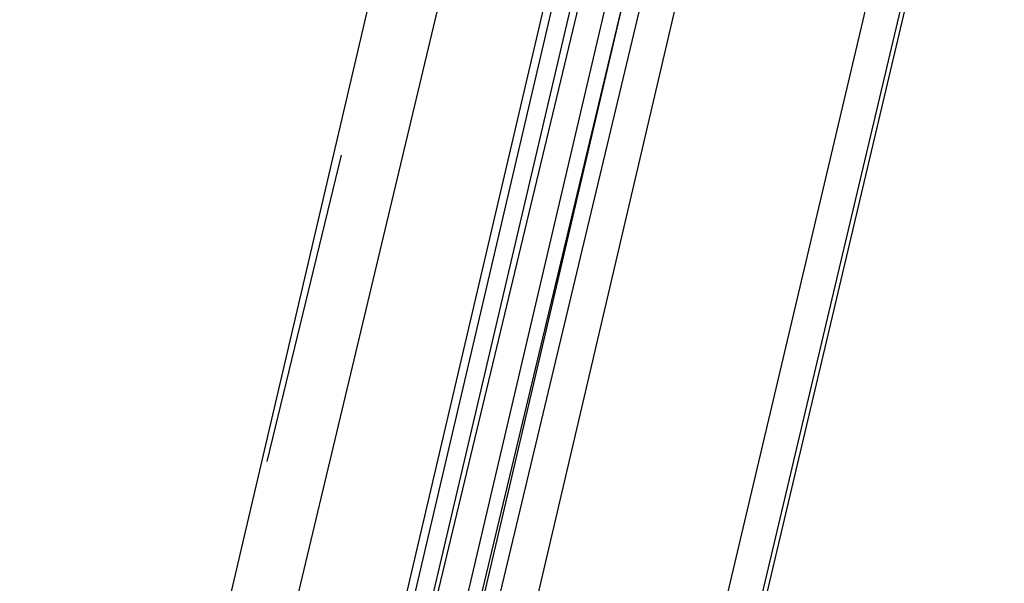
# Model space of a CAD drawing. Header units: feet. Extents: x -79 to 198, y -22 to 181.
# Tile 130 of 256: x 114.775 to 116.362, y 66.328 to 67.236. Entities that reach past the tile are written whole.
import ezdxf

# ---------------------------------------------------------------- set-up
doc = ezdxf.new("R2010")
doc.units = ezdxf.units.FT
doc.layers.add('A-LINEA', color=7, linetype='CONTINUOUS')

msp = doc.modelspace()

# ---------------------------------------------------------------- linework, layer by layer
at = {"layer": 'A-LINEA'}
for p, q in [((121.8, 90.9511), (114.5867, 60.4578)), ((113.8667, 60.9778), (115.4933, 67.9244)), ((114.6133, 60.8044), (116.2533, 67.7378)), ((115.5067, 67.4978), (114.8, 64.5378)), ((115.6667, 67.4578), (114.9733, 64.4978)), ((115.68, 67.4578), (114.9867, 64.4978)), ((115.7067, 67.4444), (115.0133, 64.4844)), ((115.72, 67.4444), (115.0133, 64.4978)), ((115.1733, 64.4444), (115.8667, 67.4044)), ((115.2933, 67.0178), (115.1733, 66.5244))]:
    msp.add_line(p, q, dxfattribs=at)
for points in [[(118.2, 75.6978), (115.0667, 62.4578), (114.5867, 60.4578), (117.1867, 59.8444), (117, 59.0311), (123.76, 57.4311), (119.2267, 38.2978), (126.2667, 36.6311)], [(115.8133, 67.4178), (115.0933, 64.4044), (115.08, 64.4044), (115.08, 64.4178), (115.7867, 67.4311), (115.0667, 64.4178), (115.0667, 64.4044), (115.0533, 64.4178), (115.76, 67.4311)]]:
    msp.add_lwpolyline(points, dxfattribs=at)

doc.saveas('drawing.dxf')
